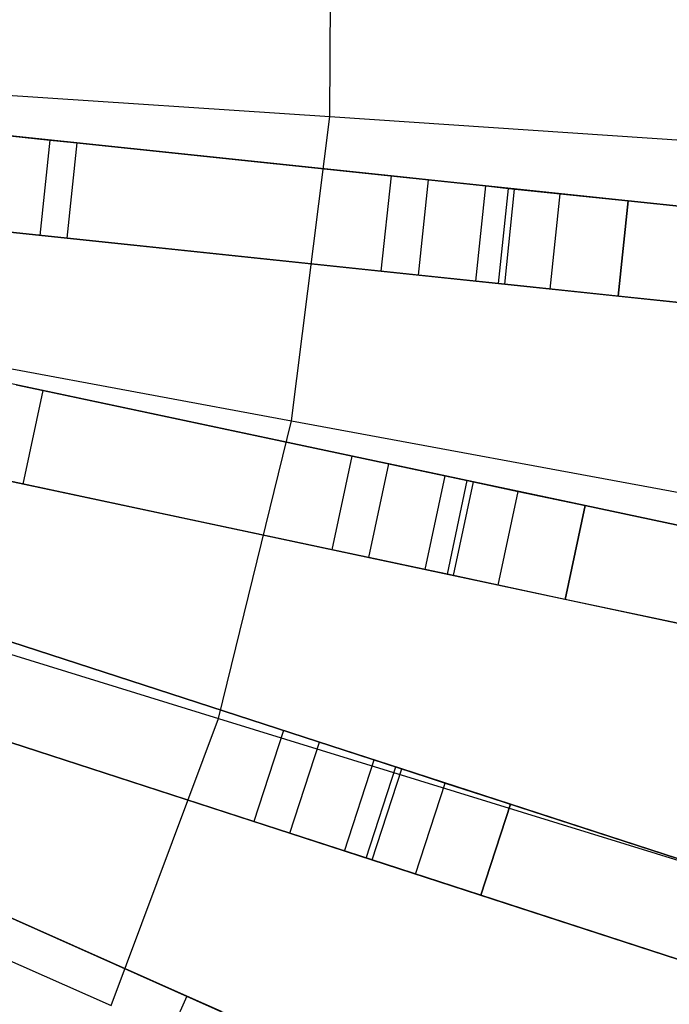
# Model space of a CAD drawing. Extents: x 0.4 to 55.5, y 0.4 to 55.5.
# Tile 73 of 103: x 31.6 to 32.6, y 26.3 to 27.8. Entities that reach past the tile are written whole.
import ezdxf

# ---------------------------------------------------------------- set-up
doc = ezdxf.new("R2010")
doc.units = 0
doc.header["$LTSCALE"] = 2.54
doc.layers.get('0').update_dxf_attribs({"color": 13, "linetype": 'CONTINUOUS'})

# ---------------------------------------------------------------- blocks, each defined once
blk = doc.blocks.new('M_STL')
at = {"color": 0}
for p, q in [((32.0421, 27.6485, 199.4703), (32.0461, 28.1285, 199.4703)), ((32.0421, 27.6485, 199.4703), (32.0461, 28.1285, 199.4703)), ((30.8595, 27.7273, 199.1905), (32.0421, 27.6485, 199.4703)), ((30.8595, 27.7273, 199.1905), (32.0421, 27.6485, 199.4703)), ((31.9823, 27.1721, 199.4703), (32.0421, 27.6485, 199.4703)), ((31.9823, 27.1721, 199.4703), (32.0421, 27.6485, 199.4703)), ((32.0421, 27.6485, 199.4703), (33.1989, 27.5714, 199.8429)), ((32.0421, 27.6485, 199.4703), (33.1989, 27.5714, 199.8429)), ((31.4863, 27.6239, 31.6372), (34.5473, 27.3022, 31.3602)), ((31.4863, 27.6239, 31.6372), (34.5473, 27.3022, 31.3602)), ((32.1382, 27.5554, 2.3959), (31.4977, 27.6227, 10.6567)), ((32.1382, 27.5554, 2.3959), (31.4977, 27.6227, 10.6567)), ((31.5062, 27.6218, 10.8876), (31.6038, 27.6116, 10.7958)), ((31.5062, 27.6218, 10.8876), (31.6038, 27.6116, 10.7958)), ((34.5852, 27.2982, 31.2044), (31.5213, 27.6202, 31.4851)), ((34.5852, 27.2982, 31.2044), (31.5213, 27.6202, 31.4851)), ((31.6038, 27.6116, 10.7958), (31.5881, 27.4624, 10.7958)), ((31.6038, 27.6116, 10.7958), (31.5881, 27.4624, 10.7958)), ((31.6038, 27.6116, 10.7958), (31.6464, 27.6071, 10.6684)), ((31.6038, 27.6116, 10.7958), (31.6464, 27.6071, 10.6684)), ((31.6307, 27.4579, 10.6684), (31.6464, 27.6071, 10.6684)), ((31.6307, 27.4579, 10.6684), (31.6464, 27.6071, 10.6684)), ((31.6464, 27.6071, 10.6684), (32.2869, 27.5398, 2.4076)), ((31.6464, 27.6071, 10.6684), (32.2869, 27.5398, 2.4076)), ((32.1382, 27.5554, 2.3959), (32.1225, 27.4062, 2.3959)), ((32.1382, 27.5554, 2.3959), (32.1225, 27.4062, 2.3959)), ((32.1971, 27.5492, 2.221), (32.1382, 27.5554, 2.3959)), ((32.1971, 27.5492, 2.221), (32.1382, 27.5554, 2.3959)), ((32.1814, 27.4, 2.221), (32.1971, 27.5492, 2.221)), ((32.1814, 27.4, 2.221), (32.1971, 27.5492, 2.221)), ((32.3319, 27.535, 2.0955), (32.1971, 27.5492, 2.221)), ((32.3319, 27.535, 2.0955), (32.1971, 27.5492, 2.221)), ((32.2712, 27.3906, 2.4076), (32.2869, 27.5398, 2.4076)), ((32.2712, 27.3906, 2.4076), (32.2869, 27.5398, 2.4076)), ((32.2869, 27.5398, 2.4076), (32.3223, 27.536, 2.3026)), ((32.2869, 27.5398, 2.4076), (32.3223, 27.536, 2.3026)), ((32.3066, 27.3869, 2.3026), (32.3223, 27.536, 2.3026)), ((32.3066, 27.3869, 2.3026), (32.3223, 27.536, 2.3026)), ((32.3163, 27.3858, 2.0955), (32.3319, 27.535, 2.0955)), ((32.3163, 27.3858, 2.0955), (32.3319, 27.535, 2.0955)), ((32.3223, 27.536, 2.3026), (32.4032, 27.5275, 2.2274)), ((32.3223, 27.536, 2.3026), (32.4032, 27.5275, 2.2274)), ((32.51, 27.5163, 2.0501), (32.3319, 27.535, 2.0955)), ((32.51, 27.5163, 2.0501), (32.3319, 27.535, 2.0955)), ((32.3875, 27.3784, 2.2274), (32.4032, 27.5275, 2.2274)), ((32.3875, 27.3784, 2.2274), (32.4032, 27.5275, 2.2274)), ((32.4032, 27.5275, 2.2274), (32.51, 27.5163, 2.2001)), ((32.4032, 27.5275, 2.2274), (32.51, 27.5163, 2.2001)), ((32.51, 27.5163, 2.0501), (32.4943, 27.3671, 2.0501)), ((32.4943, 27.3671, 2.2001), (32.51, 27.5163, 2.2001)), ((32.51, 27.5163, 2.0501), (32.4943, 27.3671, 2.0501)), ((32.4943, 27.3671, 2.2001), (32.51, 27.5163, 2.2001)), ((33.3201, 27.4312, 2.0501), (32.51, 27.5163, 2.0501)), ((32.51, 27.5163, 2.2001), (33.3201, 27.4312, 2.2001)), ((33.3201, 27.4312, 2.0501), (32.51, 27.5163, 2.0501)), ((32.51, 27.5163, 2.2001), (33.3201, 27.4312, 2.2001)), ((31.4706, 27.4747, 31.6372), (34.5317, 27.153, 31.3602)), ((31.4706, 27.4747, 31.6372), (34.5317, 27.153, 31.3602)), ((32.1225, 27.4062, 2.3959), (31.482, 27.4735, 10.6567)), ((32.1225, 27.4062, 2.3959), (31.482, 27.4735, 10.6567)), ((31.5881, 27.4624, 10.7958), (31.4905, 27.4726, 10.8876)), ((31.5881, 27.4624, 10.7958), (31.4905, 27.4726, 10.8876)), ((31.5057, 27.471, 31.4851), (34.5695, 27.149, 31.2044)), ((31.5057, 27.471, 31.4851), (34.5695, 27.149, 31.2044)), ((31.6307, 27.4579, 10.6684), (31.5881, 27.4624, 10.7958)), ((31.6307, 27.4579, 10.6684), (31.5881, 27.4624, 10.7958)), ((32.2712, 27.3906, 2.4076), (31.6307, 27.4579, 10.6684)), ((32.2712, 27.3906, 2.4076), (31.6307, 27.4579, 10.6684)), ((32.1814, 27.4, 2.221), (32.1225, 27.4062, 2.3959)), ((32.1814, 27.4, 2.221), (32.1225, 27.4062, 2.3959)), ((30.8169, 27.3877, 199.1905), (31.9823, 27.1721, 199.4703)), ((30.8169, 27.3877, 199.1905), (31.9823, 27.1721, 199.4703)), ((32.3163, 27.3858, 2.0955), (32.1814, 27.4, 2.221)), ((32.3163, 27.3858, 2.0955), (32.1814, 27.4, 2.221)), ((32.3066, 27.3869, 2.3026), (32.2712, 27.3906, 2.4076)), ((32.3066, 27.3869, 2.3026), (32.2712, 27.3906, 2.4076)), ((32.3875, 27.3784, 2.2274), (32.3066, 27.3869, 2.3026)), ((32.3875, 27.3784, 2.2274), (32.3066, 27.3869, 2.3026)), ((32.4943, 27.3671, 2.0501), (32.3163, 27.3858, 2.0955)), ((32.4943, 27.3671, 2.0501), (32.3163, 27.3858, 2.0955)), ((32.4943, 27.3671, 2.2001), (32.3875, 27.3784, 2.2274)), ((32.4943, 27.3671, 2.2001), (32.3875, 27.3784, 2.2274)), ((33.3044, 27.282, 2.2001), (32.4943, 27.3671, 2.2001)), ((33.3044, 27.282, 2.0501), (32.4943, 27.3671, 2.0501)), ((33.3044, 27.282, 2.0501), (32.4943, 27.3671, 2.0501)), ((33.3044, 27.282, 2.2001), (32.4943, 27.3671, 2.2001)), ((31.4393, 27.2523, 31.637), (34.4517, 26.612, 31.3595)), ((31.4393, 27.2523, 31.637), (34.4517, 26.612, 31.3595)), ((32.0766, 27.1168, 2.3959), (31.4467, 27.2507, 10.6567)), ((32.0766, 27.1168, 2.3959), (31.4467, 27.2507, 10.6567)), ((34.4891, 26.604, 31.2037), (31.4739, 27.2449, 31.4849)), ((34.4891, 26.604, 31.2037), (31.4739, 27.2449, 31.4849)), ((31.551, 27.2285, 10.7958), (31.593, 27.2196, 10.6684)), ((31.551, 27.2285, 10.7958), (31.593, 27.2196, 10.6684)), ((31.5618, 27.0729, 10.6684), (31.593, 27.2196, 10.6684)), ((31.5618, 27.0729, 10.6684), (31.593, 27.2196, 10.6684)), ((31.593, 27.2196, 10.6684), (32.2229, 27.0857, 2.4076)), ((31.593, 27.2196, 10.6684), (32.2229, 27.0857, 2.4076)), ((31.8677, 26.7059, 199.4703), (31.9823, 27.1721, 199.4703)), ((31.8677, 26.7059, 199.4703), (31.9823, 27.1721, 199.4703)), ((31.9823, 27.1721, 199.4703), (33.1224, 26.9613, 199.8429)), ((31.9823, 27.1721, 199.4703), (33.1224, 26.9613, 199.8429)), ((32.0766, 27.1168, 2.3959), (32.0455, 26.9701, 2.3959)), ((32.0766, 27.1168, 2.3959), (32.0455, 26.9701, 2.3959)), ((32.1346, 27.1045, 2.221), (32.0766, 27.1168, 2.3959)), ((32.1346, 27.1045, 2.221), (32.0766, 27.1168, 2.3959)), ((31.4081, 27.1055, 31.637), (34.4206, 26.4652, 31.3595)), ((31.4081, 27.1055, 31.637), (34.4206, 26.4652, 31.3595)), ((32.0455, 26.9701, 2.3959), (31.4155, 27.104, 10.6567)), ((32.0455, 26.9701, 2.3959), (31.4155, 27.104, 10.6567)), ((31.4427, 27.0982, 31.4849), (34.4579, 26.4573, 31.2037)), ((31.4427, 27.0982, 31.4849), (34.4579, 26.4573, 31.2037)), ((32.1034, 26.9578, 2.221), (32.1346, 27.1045, 2.221)), ((32.1034, 26.9578, 2.221), (32.1346, 27.1045, 2.221)), ((32.2672, 27.0763, 2.0955), (32.1346, 27.1045, 2.221)), ((32.2672, 27.0763, 2.0955), (32.1346, 27.1045, 2.221)), ((31.5618, 27.0729, 10.6684), (31.5199, 27.0818, 10.7958)), ((31.5618, 27.0729, 10.6684), (31.5199, 27.0818, 10.7958)), ((32.1917, 26.939, 2.4076), (32.2229, 27.0857, 2.4076)), ((32.1917, 26.939, 2.4076), (32.2229, 27.0857, 2.4076)), ((32.2229, 27.0857, 2.4076), (32.2577, 27.0783, 2.3026)), ((32.2229, 27.0857, 2.4076), (32.2577, 27.0783, 2.3026)), ((32.1917, 26.939, 2.4076), (31.5618, 27.0729, 10.6684)), ((32.1917, 26.939, 2.4076), (31.5618, 27.0729, 10.6684)), ((32.2265, 26.9316, 2.3026), (32.2577, 27.0783, 2.3026)), ((32.2265, 26.9316, 2.3026), (32.2577, 27.0783, 2.3026)), ((32.2361, 26.9296, 2.0955), (32.2672, 27.0763, 2.0955)), ((32.2361, 26.9296, 2.0955), (32.2672, 27.0763, 2.0955)), ((32.2577, 27.0783, 2.3026), (32.3373, 27.0614, 2.2274)), ((32.2577, 27.0783, 2.3026), (32.3373, 27.0614, 2.2274)), ((32.4423, 27.0391, 2.0501), (32.2672, 27.0763, 2.0955)), ((32.4423, 27.0391, 2.0501), (32.2672, 27.0763, 2.0955)), ((30.7352, 27.0553, 199.1905), (31.8677, 26.7059, 199.4703)), ((30.7352, 27.0553, 199.1905), (31.8677, 26.7059, 199.4703)), ((32.3061, 26.9147, 2.2274), (32.3373, 27.0614, 2.2274)), ((32.3061, 26.9147, 2.2274), (32.3373, 27.0614, 2.2274)), ((32.3373, 27.0614, 2.2274), (32.4423, 27.0391, 2.2001)), ((32.3373, 27.0614, 2.2274), (32.4423, 27.0391, 2.2001)), ((32.4423, 27.0391, 2.0501), (32.4112, 26.8923, 2.0501)), ((32.4112, 26.8923, 2.2001), (32.4423, 27.0391, 2.2001)), ((32.4423, 27.0391, 2.0501), (32.4112, 26.8923, 2.0501)), ((32.4112, 26.8923, 2.2001), (32.4423, 27.0391, 2.2001)), ((33.2391, 26.8697, 2.0501), (32.4423, 27.0391, 2.0501)), ((32.4423, 27.0391, 2.2001), (33.2391, 26.8697, 2.2001)), ((33.2391, 26.8697, 2.0501), (32.4423, 27.0391, 2.0501)), ((32.4423, 27.0391, 2.2001), (33.2391, 26.8697, 2.2001)), ((32.1034, 26.9578, 2.221), (32.0455, 26.9701, 2.3959)), ((32.1034, 26.9578, 2.221), (32.0455, 26.9701, 2.3959)), ((32.2361, 26.9296, 2.0955), (32.1034, 26.9578, 2.221)), ((32.2361, 26.9296, 2.0955), (32.1034, 26.9578, 2.221)), ((32.2265, 26.9316, 2.3026), (32.1917, 26.939, 2.4076)), ((32.2265, 26.9316, 2.3026), (32.1917, 26.939, 2.4076)), ((32.3061, 26.9147, 2.2274), (32.2265, 26.9316, 2.3026)), ((32.3061, 26.9147, 2.2274), (32.2265, 26.9316, 2.3026)), ((32.4112, 26.8923, 2.0501), (32.2361, 26.9296, 2.0955)), ((32.4112, 26.8923, 2.0501), (32.2361, 26.9296, 2.0955)), ((32.4112, 26.8923, 2.2001), (32.3061, 26.9147, 2.2274)), ((32.4112, 26.8923, 2.2001), (32.3061, 26.9147, 2.2274)), ((31.3533, 26.8873, 31.6368), (34.2838, 25.9351, 31.3588)), ((31.3533, 26.8873, 31.6368), (34.2838, 25.9351, 31.3588)), ((31.9696, 26.687, 2.3959), (31.3571, 26.886, 10.6567)), ((31.9696, 26.687, 2.3959), (31.3571, 26.886, 10.6567)), ((33.2079, 26.723, 2.2001), (32.4112, 26.8923, 2.2001)), ((33.2079, 26.723, 2.0501), (32.4112, 26.8923, 2.0501)), ((33.2079, 26.723, 2.0501), (32.4112, 26.8923, 2.0501)), ((33.2079, 26.723, 2.2001), (32.4112, 26.8923, 2.2001)), ((34.3203, 25.9233, 31.203), (31.387, 26.8763, 31.4847)), ((34.3203, 25.9233, 31.203), (31.387, 26.8763, 31.4847)), ((31.4994, 26.8398, 10.6684), (32.1118, 26.6408, 2.4076)), ((31.4994, 26.8398, 10.6684), (32.1118, 26.6408, 2.4076)), ((31.307, 26.7446, 31.6368), (34.2375, 25.7924, 31.3588)), ((31.307, 26.7446, 31.6368), (34.2375, 25.7924, 31.3588)), ((31.9233, 26.5444, 2.3959), (31.3108, 26.7434, 10.6567)), ((31.9233, 26.5444, 2.3959), (31.3108, 26.7434, 10.6567)), ((30.6155, 26.7347, 199.1905), (31.6998, 26.2562, 199.4703)), ((30.6155, 26.7347, 199.1905), (31.6998, 26.2562, 199.4703)), ((31.3407, 26.7337, 31.4847), (34.2739, 25.7806, 31.203)), ((31.3407, 26.7337, 31.4847), (34.2739, 25.7806, 31.203)), ((32.0655, 26.4982, 2.4076), (31.453, 26.6972, 10.6684)), ((32.0655, 26.4982, 2.4076), (31.453, 26.6972, 10.6684)), ((31.6998, 26.2562, 199.4703), (31.8677, 26.7059, 199.4703)), ((31.6998, 26.2562, 199.4703), (31.8677, 26.7059, 199.4703)), ((31.8677, 26.7059, 199.4703), (32.9755, 26.3641, 199.8429)), ((31.8677, 26.7059, 199.4703), (32.9755, 26.3641, 199.8429)), ((31.9696, 26.687, 2.3959), (31.9233, 26.5444, 2.3959)), ((31.9696, 26.687, 2.3959), (31.9233, 26.5444, 2.3959)), ((32.026, 26.6687, 2.221), (31.9696, 26.687, 2.3959)), ((32.026, 26.6687, 2.221), (31.9696, 26.687, 2.3959)), ((31.9796, 26.5261, 2.221), (32.026, 26.6687, 2.221)), ((31.9796, 26.5261, 2.221), (32.026, 26.6687, 2.221)), ((32.1549, 26.6268, 2.0955), (32.026, 26.6687, 2.221)), ((32.1549, 26.6268, 2.0955), (32.026, 26.6687, 2.221)), ((32.0655, 26.4982, 2.4076), (32.1118, 26.6408, 2.4076)), ((32.0655, 26.4982, 2.4076), (32.1118, 26.6408, 2.4076)), ((32.1118, 26.6408, 2.4076), (32.1457, 26.6298, 2.3026)), ((32.1118, 26.6408, 2.4076), (32.1457, 26.6298, 2.3026)), ((32.0993, 26.4872, 2.3026), (32.1457, 26.6298, 2.3026)), ((32.0993, 26.4872, 2.3026), (32.1457, 26.6298, 2.3026)), ((32.1086, 26.4842, 2.0955), (32.1549, 26.6268, 2.0955)), ((32.1086, 26.4842, 2.0955), (32.1549, 26.6268, 2.0955)), ((32.1457, 26.6298, 2.3026), (32.223, 26.6047, 2.2274)), ((32.1457, 26.6298, 2.3026), (32.223, 26.6047, 2.2274)), ((32.3252, 26.5715, 2.0501), (32.1549, 26.6268, 2.0955)), ((32.3252, 26.5715, 2.0501), (32.1549, 26.6268, 2.0955)), ((32.1767, 26.462, 2.2274), (32.223, 26.6047, 2.2274)), ((32.1767, 26.462, 2.2274), (32.223, 26.6047, 2.2274)), ((32.223, 26.6047, 2.2274), (32.3252, 26.5715, 2.2001)), ((32.223, 26.6047, 2.2274), (32.3252, 26.5715, 2.2001)), ((32.3252, 26.5715, 2.0501), (32.2788, 26.4288, 2.0501)), ((32.2788, 26.4288, 2.2001), (32.3252, 26.5715, 2.2001)), ((32.3252, 26.5715, 2.0501), (32.2788, 26.4288, 2.0501)), ((32.2788, 26.4288, 2.2001), (32.3252, 26.5715, 2.2001)), ((33.0999, 26.3198, 2.0501), (32.3252, 26.5715, 2.0501)), ((32.3252, 26.5715, 2.2001), (33.0999, 26.3198, 2.2001)), ((33.0999, 26.3198, 2.0501), (32.3252, 26.5715, 2.0501)), ((32.3252, 26.5715, 2.2001), (33.0999, 26.3198, 2.2001)), ((31.9796, 26.5261, 2.221), (31.9233, 26.5444, 2.3959)), ((31.9796, 26.5261, 2.221), (31.9233, 26.5444, 2.3959)), ((31.229, 26.5332, 31.6366), (34.0452, 25.2793, 31.3583)), ((31.229, 26.5332, 31.6366), (34.0452, 25.2793, 31.3583)), ((31.8183, 26.2708, 2.3959), (31.2299, 26.5328, 10.6567)), ((31.8183, 26.2708, 2.3959), (31.2299, 26.5328, 10.6567)), ((32.1086, 26.4842, 2.0955), (31.9796, 26.5261, 2.221)), ((32.1086, 26.4842, 2.0955), (31.9796, 26.5261, 2.221)), ((34.0803, 25.2637, 31.2025), (31.2614, 26.5187, 31.4845)), ((34.0803, 25.2637, 31.2025), (31.2614, 26.5187, 31.4845)), ((32.0993, 26.4872, 2.3026), (32.0655, 26.4982, 2.4076)), ((32.0993, 26.4872, 2.3026), (32.0655, 26.4982, 2.4076)), ((32.1767, 26.462, 2.2274), (32.0993, 26.4872, 2.3026)), ((32.1767, 26.462, 2.2274), (32.0993, 26.4872, 2.3026)), ((32.2788, 26.4288, 2.0501), (32.1086, 26.4842, 2.0955)), ((32.2788, 26.4288, 2.0501), (32.1086, 26.4842, 2.0955)), ((31.3666, 26.4719, 10.6684), (31.9549, 26.21, 2.4076)), ((31.3666, 26.4719, 10.6684), (31.9549, 26.21, 2.4076)), ((32.2788, 26.4288, 2.2001), (32.1767, 26.462, 2.2274)), ((32.2788, 26.4288, 2.2001), (32.1767, 26.462, 2.2274)), ((33.0535, 26.1771, 2.2001), (32.2788, 26.4288, 2.2001)), ((33.0535, 26.1771, 2.0501), (32.2788, 26.4288, 2.0501)), ((33.0535, 26.1771, 2.0501), (32.2788, 26.4288, 2.0501)), ((33.0535, 26.1771, 2.2001), (32.2788, 26.4288, 2.2001)), ((31.8183, 26.2708, 2.3959), (31.7573, 26.1338, 2.3959)), ((31.8183, 26.2708, 2.3959), (31.7573, 26.1338, 2.3959)), ((31.8724, 26.2467, 2.221), (31.8183, 26.2708, 2.3959)), ((31.8724, 26.2467, 2.221), (31.8183, 26.2708, 2.3959))]:
    blk.add_line(p, q, dxfattribs=at)

msp = doc.modelspace()

# ---------------------------------------------------------------- block references
at = {"color": 0}
msp.add_blockref('M_STL', (0, 0), dxfattribs=at)

doc.saveas('drawing.dxf')
